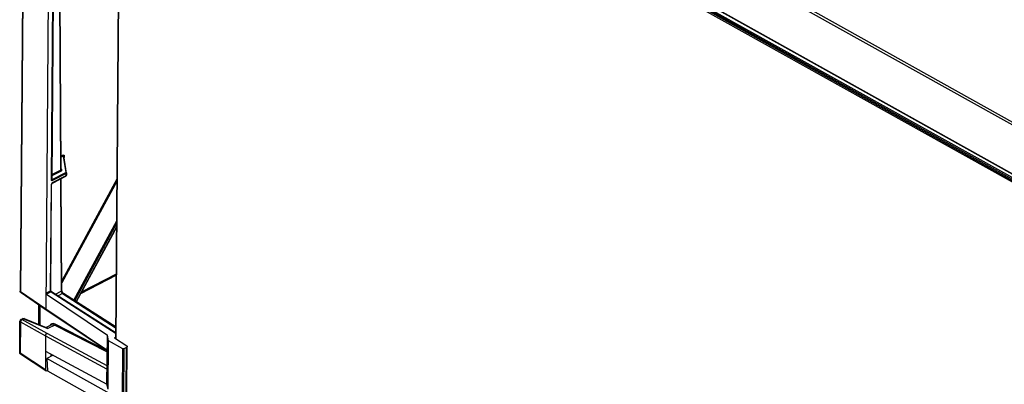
# Model space of a CAD drawing. Extents: x 0 to 420, y 0 to 297.
# Tile 27 of 47: x 351 to 375, y 90 to 99. Entities that reach past the tile are written whole.
import ezdxf

# ---------------------------------------------------------------- set-up
doc = ezdxf.new("R2010")
doc.units = 0
doc.header["$LTSCALE"] = 23.1
doc.layers.get('0').update_dxf_attribs({"linetype": 'CONTINUOUS'})
doc.layers.add('DATUM_AXIS', color=7, linetype='CONTINUOUS')
doc.layers.add('ROUNDS', color=7, linetype='CONTINUOUS')

msp = doc.modelspace()

# ---------------------------------------------------------------- linework, layer by layer
at = {"color": 7, "linetype": 'CONTINUOUS'}
for p, q in [((350.975, 107.156), (350.866, 92.638)), ((351.616, 106.695), (351.507, 92.19)), ((351.89, 95.681), (351.862, 100.061)), ((351.688, 99.95), (351.654, 95.427)), ((352.022, 95.586), (351.959, 96.015)), ((351.671, 95.339), (352.011, 95.514)), ((351.909, 92.657), (351.891, 95.453)), ((352.021, 95.525), (352.022, 95.528)), ((352.022, 95.586), (352.022, 95.587)), ((352.022, 95.583), (352.022, 95.532)), ((352.022, 95.528), (352.022, 95.532)), ((351.633, 92.655), (351.653, 95.308)), ((353.28, 94.249), (352.266, 92.375)), ((350.873, 92.614), (350.869, 92.622)), ((351.516, 92.167), (350.888, 92.597)), ((351.523, 92.562), (353.044, 91.541)), ((351.64, 92.633), (351.638, 92.636)), ((353.26, 91.586), (351.65, 92.623)), ((353.261, 91.735), (351.951, 92.578)), ((351.329, 91.806), (351.333, 92.292)), ((350.888, 91.931), (350.929, 91.951)), ((350.97, 91.953), (351.517, 91.728)), ((351.516, 92.167), (351.517, 92.166)), ((353.037, 91.145), (351.517, 92.166)), ((350.855, 91.105), (350.861, 91.886)), ((351.645, 91.798), (351.513, 91.73)), ((351.502, 91.523), (351.496, 90.671)), ((353.034, 90.316), (353.044, 91.541)), ((353.076, 91.399), (353.044, 91.541)), ((353.219, 91.473), (353.259, 91.493)), ((353.219, 91.473), (353.527, 91.275)), ((353.067, 90.192), (353.076, 91.399)), ((353.428, 91.2), (353.076, 91.399)), ((353.525, 91.235), (353.456, 91.199)), ((353.532, 90.09), (353.541, 91.255)), ((350.861, 91.081), (350.857, 91.089)), ((351.506, 90.646), (350.877, 91.063)), ((351.499, 91.142), (353.034, 90.316)), ((351.534, 90.957), (351.546, 90.646)), ((351.629, 91.072), (351.629, 91.008)), ((353.039, 91.136), (353.036, 91.149)), ((353.04, 91.123), (353.039, 91.136)), ((351.531, 90.647), (351.545, 90.654)), ((351.546, 90.646), (354.29, 89.113)), ((353.067, 90.192), (353.034, 90.316))]:
    msp.add_line(p, q, dxfattribs=at)
at = {"color": 9, "linetype": 'CONTINUOUS'}
for p, q in [((350.988, 107.147), (350.879, 92.62)), ((351.846, 100.054), (351.875, 95.662)), ((351.648, 95.42), (351.682, 99.943)), ((351.888, 96.014), (351.929, 96.036)), ((351.942, 96.011), (351.888, 95.983)), ((351.942, 96.011), (352.003, 95.6)), ((351.962, 96.019), (351.965, 96.021)), ((351.965, 96.021), (351.965, 95.975)), ((351.655, 95.549), (351.875, 95.662)), ((351.888, 95.637), (351.655, 95.517)), ((351.89, 95.691), (351.891, 95.691)), ((351.905, 95.678), (351.891, 95.691)), ((351.648, 95.42), (351.653, 95.424)), ((351.653, 95.424), (351.654, 95.427)), ((351.656, 95.424), (351.653, 95.425)), ((351.663, 95.425), (351.654, 95.43)), ((351.663, 95.425), (351.656, 95.424)), ((351.663, 95.425), (352.003, 95.6)), ((352.016, 95.575), (351.676, 95.401)), ((351.676, 95.349), (352.016, 95.524)), ((351.876, 95.445), (351.894, 92.638)), ((353.289, 95.454), (351.908, 92.9)), ((353.288, 95.395), (351.908, 92.843)), ((352.011, 95.514), (352.014, 95.516)), ((352.014, 95.516), (352.015, 95.519)), ((352.015, 95.519), (352.016, 95.521)), ((352.016, 95.524), (352.016, 95.575)), ((352.016, 95.521), (352.016, 95.524)), ((352.022, 95.583), (352.022, 95.581)), ((351.627, 92.647), (351.647, 95.301)), ((351.651, 95.32), (351.647, 95.301)), ((351.661, 95.337), (351.651, 95.32)), ((351.676, 95.349), (351.661, 95.337)), ((352.208, 92.412), (353.281, 94.395)), ((352.232, 92.397), (353.28, 94.336)), ((353.28, 94.258), (352.263, 92.377)), ((353.271, 93.036), (352.374, 92.575)), ((352.398, 92.619), (353.271, 93.068)), ((351.507, 92.19), (350.879, 92.62)), ((351.51, 92.587), (351.627, 92.647)), ((351.64, 92.622), (351.523, 92.562)), ((351.64, 92.622), (353.26, 91.58)), ((351.746, 92.561), (351.894, 92.638)), ((351.926, 92.577), (351.812, 92.519)), ((351.926, 92.577), (353.261, 91.718)), ((351.36, 92.274), (351.356, 91.794)), ((353.03, 91.168), (351.507, 92.19)), ((350.95, 91.95), (350.909, 91.929)), ((350.95, 91.95), (351.554, 91.702)), ((350.873, 91.869), (350.867, 91.087)), ((350.873, 91.869), (351.502, 91.523)), ((351.538, 91.583), (350.909, 91.929)), ((351.729, 91.792), (351.554, 91.702)), ((351.729, 91.792), (353.04, 91.119)), ((352.992, 91.175), (351.743, 91.817)), ((351.502, 91.523), (353.026, 90.702)), ((353.038, 90.776), (351.538, 91.583)), ((353.517, 90.072), (353.525, 91.235)), ((351.496, 90.671), (350.867, 91.087)), ((351.682, 91.036), (351.683, 91.043)), ((353.03, 91.168), (353.033, 91.15)), ((353.033, 91.15), (353.037, 91.146)), ((353.42, 90.035), (353.428, 91.2)), ((353.456, 91.199), (353.447, 90.036)), ((353.038, 90.742), (353.035, 90.738))]:
    msp.add_line(p, q, dxfattribs=at)
for points in [[(351.929, 96.036), (351.943, 96.04), (351.955, 96.039), (351.963, 96.032), (351.965, 96.021)], [(351.942, 96.011), (351.935, 96.017), (351.931, 96.026), (351.929, 96.036)], [(351.942, 96.011), (351.946, 96.015), (351.949, 96.017), (351.952, 96.019), (351.954, 96.019), (351.957, 96.019), (351.958, 96.018), (351.959, 96.016), (351.959, 96.015)], [(351.959, 96.014), (351.96, 96.016), (351.962, 96.019)], [(351.89, 95.681), (351.888, 95.674), (351.875, 95.662)], [(351.888, 95.637), (351.881, 95.644), (351.877, 95.652), (351.875, 95.662)], [(351.888, 95.637), (351.904, 95.649), (351.91, 95.664), (351.905, 95.678)], [(351.676, 95.401), (351.662, 95.398), (351.652, 95.405), (351.648, 95.42)], [(351.676, 95.401), (351.675, 95.41), (351.67, 95.419), (351.663, 95.425)], [(352.012, 95.589), (352.01, 95.594), (352.006, 95.597), (352.003, 95.6)], [(352.003, 95.6), (352.009, 95.599), (352.015, 95.597), (352.019, 95.593)], [(352.016, 95.575), (352.016, 95.58), (352.015, 95.585), (352.012, 95.589)], [(352.022, 95.581), (352.02, 95.578), (352.016, 95.575)], [(352.016, 95.524), (352.019, 95.527), (352.022, 95.53), (352.022, 95.532)], [(352.019, 95.593), (352.021, 95.59), (352.022, 95.587), (352.022, 95.587)], [(351.653, 95.308), (351.652, 95.306), (351.647, 95.301)], [(351.676, 95.349), (351.674, 95.342), (351.671, 95.339)], [(350.866, 92.638), (350.868, 92.633), (350.879, 92.62)], [(350.879, 92.62), (350.883, 92.602), (350.888, 92.597)], [(351.633, 92.655), (351.632, 92.652), (351.627, 92.647)], [(351.627, 92.647), (351.629, 92.638), (351.633, 92.629), (351.64, 92.622)], [(351.64, 92.622), (351.647, 92.624), (351.65, 92.623)], [(351.894, 92.638), (351.907, 92.649), (351.909, 92.657)], [(351.894, 92.638), (351.898, 92.615), (351.91, 92.593), (351.926, 92.577)], [(351.951, 92.578), (351.944, 92.581), (351.926, 92.577)], [(350.95, 91.95), (350.933, 91.953), (350.929, 91.951)], [(350.97, 91.953), (350.966, 91.954), (350.95, 91.95)], [(350.873, 91.869), (350.862, 91.881), (350.861, 91.886)], [(350.909, 91.929), (350.891, 91.915), (350.877, 91.892), (350.873, 91.869)], [(350.888, 91.931), (350.893, 91.932), (350.909, 91.929)], [(351.516, 91.73), (351.523, 91.73), (351.533, 91.727), (351.543, 91.717), (351.554, 91.702)], [(351.517, 91.729), (351.522, 91.726), (351.537, 91.716), (351.554, 91.702)], [(351.657, 91.826), (351.625, 91.802), (351.616, 91.783)], [(351.646, 91.798), (351.651, 91.801), (351.688, 91.805), (351.729, 91.792)], [(351.743, 91.817), (351.697, 91.831), (351.657, 91.826)], [(351.743, 91.817), (351.742, 91.807), (351.737, 91.798), (351.729, 91.792)], [(350.855, 91.105), (350.856, 91.099), (350.867, 91.087)], [(350.867, 91.087), (350.872, 91.068), (350.877, 91.063)], [(353.035, 90.738), (353.029, 90.72), (353.026, 90.702)]]:
    msp.add_lwpolyline(points, dxfattribs=at)
at = {"color": 7, "linetype": 'CONTINUOUS'}
for points in [[(351.654, 95.423), (351.654, 95.424), (351.654, 95.425), (351.654, 95.427)], [(352.011, 95.514), (352.014, 95.516), (352.017, 95.518)], [(352.017, 95.518), (352.019, 95.521), (352.021, 95.525)], [(352.022, 95.583), (352.022, 95.584), (352.022, 95.586), (352.022, 95.586)], [(351.653, 95.308), (351.653, 95.311), (351.654, 95.315), (351.655, 95.318), (351.657, 95.322), (351.659, 95.326), (351.661, 95.33), (351.664, 95.333), (351.666, 95.336), (351.669, 95.338), (351.671, 95.339), (351.671, 95.339)], [(350.869, 92.622), (350.867, 92.63), (350.866, 92.638)], [(350.888, 92.597), (350.883, 92.601), (350.877, 92.607), (350.873, 92.614)], [(351.51, 92.587), (351.512, 92.578), (351.516, 92.569), (351.523, 92.562)], [(351.638, 92.636), (351.636, 92.641), (351.635, 92.645), (351.634, 92.649), (351.633, 92.652), (351.633, 92.655)], [(351.65, 92.623), (351.648, 92.624), (351.645, 92.626), (351.643, 92.629), (351.64, 92.633)], [(351.951, 92.578), (351.947, 92.581), (351.942, 92.585), (351.937, 92.59), (351.932, 92.597), (351.927, 92.604), (351.922, 92.612), (351.918, 92.62), (351.915, 92.629), (351.912, 92.637), (351.91, 92.645), (351.91, 92.652), (351.909, 92.657)], [(351.507, 92.19), (351.511, 92.172), (351.516, 92.167)], [(350.929, 91.951), (350.932, 91.953), (350.94, 91.956)], [(350.94, 91.956), (350.947, 91.957), (350.955, 91.957)], [(350.955, 91.957), (350.963, 91.956), (350.97, 91.953)], [(350.888, 91.931), (350.882, 91.927), (350.876, 91.922), (350.87, 91.916), (350.866, 91.909), (350.863, 91.901), (350.861, 91.893), (350.861, 91.886)], [(351.502, 91.523), (351.506, 91.547), (351.519, 91.569), (351.538, 91.583)], [(353.541, 91.255), (353.539, 91.247), (353.525, 91.235)], [(353.527, 91.275), (353.539, 91.261), (353.541, 91.255)], [(350.857, 91.089), (350.855, 91.097), (350.855, 91.105)], [(350.877, 91.063), (350.871, 91.068), (350.865, 91.074), (350.861, 91.081)], [(353.036, 91.149), (353.035, 91.151), (353.03, 91.168)], [(353.456, 91.199), (353.447, 91.196), (353.437, 91.196), (353.428, 91.2)], [(353.026, 90.702), (353.032, 90.711), (353.035, 90.72)], [(353.035, 90.72), (353.036, 90.722), (353.038, 90.733)], [(351.506, 90.646), (351.5, 90.652), (351.496, 90.671)], [(351.531, 90.647), (351.513, 90.643), (351.506, 90.646)]]:
    msp.add_lwpolyline(points, dxfattribs=at)
at = {"layer": 'DATUM_AXIS', "color": 7, "linetype": 'CONTINUOUS'}
msp.add_line((351.689, 91.04), (351.534, 90.957), dxfattribs=at)
at = {"layer": 'ROUNDS', "color": 9, "linetype": 'CONTINUOUS'}
for p, q in [((353.4, 109.22), (377.548, 95.724)), ((353.445, 109.266), (377.584, 95.775)), ((353.39, 108.004), (377.71, 94.412)), ((377.691, 94.211), (353.388, 107.793)), ((377.709, 94.241), (353.407, 107.823)), ((353.442, 107.841), (377.757, 94.253)), ((353.461, 107.872), (377.757, 94.294)), ((353.266, 91.443), (353.377, 106.214))]:
    msp.add_line(p, q, dxfattribs=at)
at = {"layer": 'ROUNDS', "color": 7, "linetype": 'CONTINUOUS'}
for p, q in [((353.396, 107.991), (377.716, 94.399)), ((353.259, 91.447), (353.37, 106.224)), ((353.25, 89.999), (351.534, 90.957))]:
    msp.add_line(p, q, dxfattribs=at)

doc.saveas('drawing.dxf')
